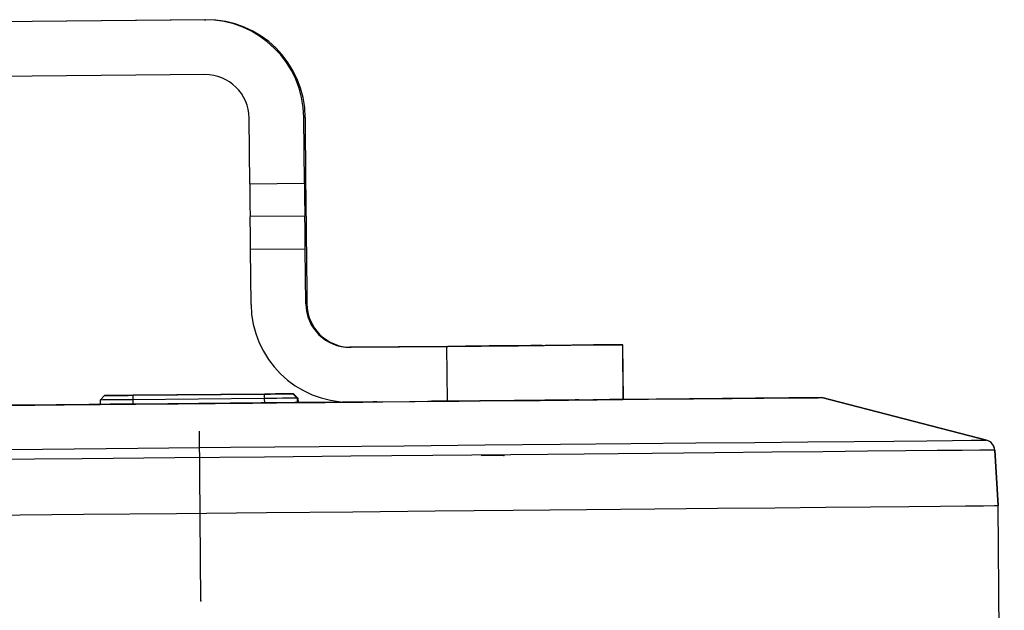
# Model space of a CAD drawing. Header units: millimetres. Extents: x -271 to 35, y 79 to 379.
# Tile 18 of 23: x -183 to -138, y 193 to 220. Entities that reach past the tile are written whole.
import ezdxf

# ---------------------------------------------------------------- set-up
doc = ezdxf.new("R2010")
doc.units = ezdxf.units.MM
doc.header["$PDSIZE"] = -1

msp = doc.modelspace()

# ---------------------------------------------------------------- linework, layer by layer
at = {"color": 7, "linetype": 'Continuous', "lineweight": 25}
for p, q in [((-174.487, 220.403), (-235.484, 219.83)), ((-174.418, 220.405), (-192.452, 220.236)), ((-174.487, 220.403), (-174.418, 220.405)), ((-174.463, 217.903), (-235.46, 217.331)), ((-172.416, 212.922), (-172.444, 215.922)), ((-169.876, 215.948), (-169.945, 215.946)), ((-169.916, 212.946), (-169.945, 215.946)), ((-169.848, 212.948), (-169.876, 215.948)), ((-172.416, 212.922), (-169.916, 212.946)), ((-169.898, 211.446), (-172.398, 211.423)), ((-169.898, 211.446), (-169.897, 211.446)), ((-169.839, 211.448), (-169.838, 211.448)), ((-169.879, 209.946), (-172.379, 209.923)), ((-172.355, 207.423), (-172.379, 209.923)), ((-169.855, 207.446), (-169.879, 209.946)), ((-169.829, 209.948), (-169.806, 207.448)), ((-169.855, 207.446), (-169.806, 207.448)), ((-163.412, 205.507), (-167.837, 205.465)), ((-167.787, 205.467), (-167.837, 205.465)), ((-167.787, 205.467), (-163.362, 205.508)), ((-163.388, 203.007), (-163.412, 205.507)), ((-160.807, 205.532), (-160.807, 205.532)), ((-155.39, 205.583), (-155.367, 203.083)), ((-155.385, 205.583), (-155.39, 205.583)), ((-155.361, 203.083), (-155.385, 205.583)), ((-179.244, 203.06), (-179.046, 203.262)), ((-179.045, 203.262), (-179.046, 203.262)), ((-179.014, 203.262), (-179.013, 203.263)), ((-179.012, 203.263), (-179.013, 203.263)), ((-177.75, 203.274), (-171.75, 203.33)), ((-177.75, 203.274), (-177.748, 203.074)), ((-171.742, 203.33), (-177.742, 203.274)), ((-177.717, 203.275), (-171.717, 203.331)), ((-177.717, 203.275), (-177.717, 203.274)), ((-171.709, 203.331), (-177.709, 203.275)), ((-171.75, 203.33), (-171.749, 203.13)), ((-171.717, 203.331), (-171.717, 203.331)), ((-170.447, 203.342), (-170.245, 203.144)), ((-170.447, 203.342), (-170.445, 203.342)), ((-170.445, 203.342), (-170.244, 203.144)), ((-170.414, 203.343), (-170.413, 203.344)), ((-170.414, 203.343), (-170.212, 203.145)), ((-170.413, 203.344), (-170.211, 203.145)), ((-179.244, 203.06), (-179.242, 202.86)), ((-171.749, 203.13), (-177.748, 203.074)), ((-177.748, 203.074), (-177.747, 202.874)), ((-171.889, 202.929), (-177.589, 202.875)), ((-171.749, 203.13), (-171.747, 202.93)), ((-170.244, 203.144), (-170.245, 203.144)), ((-170.245, 203.144), (-170.243, 202.944)), ((-170.244, 203.144), (-170.242, 202.944)), ((-170.211, 203.145), (-170.212, 203.145)), ((-170.212, 203.145), (-170.21, 202.945)), ((-170.211, 203.145), (-170.209, 202.945)), ((-169.719, 202.949), (-169.72, 202.949)), ((-167.813, 202.965), (-163.388, 203.007)), ((-155.361, 203.083), (-155.367, 203.083)), ((-146.289, 203.168), (-155.361, 203.085)), ((-138.773, 201.23), (-146.289, 203.168)), ((-146.289, 203.168), (-138.774, 201.23)), ((-138.774, 201.23), (-138.773, 201.23)), ((-138.243, 198.243), (-138.399, 200.776)), ((-138.399, 200.776), (-138.243, 198.243)), ((-138.399, 200.776), (-138.399, 200.776)), ((-137.96, 168.173), (-138.243, 198.243)), ((-137.961, 168.185), (-138.243, 198.243)), ((-138.243, 198.243), (-138.243, 198.243))]:
    msp.add_line(p, q, dxfattribs=at)
at = {"color": 7, "linetype": 'Continuous'}
for p, q in [((-174.641, 193.903), (-174.714, 201.638)), ((-160.81, 200.531), (-161.845, 200.521)), ((-174.641, 193.903), (-174.652, 193.903))]:
    msp.add_line(p, q, dxfattribs=at)
at = {"color": 7, "linetype": 'Continuous', "lineweight": 25, "flags": 128}
for points in [[(-163.412, 205.507), (-161.851, 205.522), (-160.349, 205.536), (-158.964, 205.549), (-157.749, 205.56), (-156.751, 205.57), (-156.008, 205.577), (-155.548, 205.581), (-155.39, 205.583)], [(-155.385, 205.583), (-155.534, 205.582), (-155.985, 205.577), (-156.721, 205.571), (-157.712, 205.561), (-158.922, 205.55), (-160.303, 205.537), (-161.802, 205.523), (-163.362, 205.508)], [(-160.817, 205.532), (-161.486, 205.525), (-162.053, 205.52), (-162.431, 205.517), (-162.562, 205.515), (-162.427, 205.517), (-162.046, 205.52), (-161.477, 205.526), (-160.807, 205.532)], [(-160.807, 205.532), (-160.138, 205.538), (-159.571, 205.544), (-159.194, 205.547), (-159.062, 205.548), (-159.197, 205.547), (-159.578, 205.543), (-160.147, 205.538), (-160.817, 205.532)], [(-179.046, 203.262), (-179.022, 203.262), (-178.949, 203.263), (-178.829, 203.264), (-178.668, 203.265), (-178.471, 203.267), (-178.247, 203.269), (-178.003, 203.271), (-177.75, 203.274)], [(-177.742, 203.274), (-177.995, 203.272), (-178.239, 203.269), (-178.464, 203.267), (-178.662, 203.265), (-178.824, 203.264), (-178.945, 203.263), (-179.019, 203.262), (-179.045, 203.262)], [(-179.013, 203.263), (-178.989, 203.263), (-178.916, 203.264), (-178.796, 203.265), (-178.635, 203.266), (-178.439, 203.268), (-178.214, 203.27), (-177.97, 203.272), (-177.717, 203.275)], [(-177.709, 203.275), (-177.962, 203.273), (-178.206, 203.27), (-178.432, 203.268), (-178.629, 203.266), (-178.791, 203.265), (-178.912, 203.264), (-178.987, 203.263), (-179.012, 203.263)], [(-171.75, 203.33), (-171.496, 203.333), (-171.252, 203.335), (-171.027, 203.337), (-170.83, 203.339), (-170.668, 203.34), (-170.547, 203.341), (-170.472, 203.342), (-170.447, 203.342)], [(-170.445, 203.342), (-170.47, 203.342), (-170.543, 203.342), (-170.663, 203.34), (-170.824, 203.339), (-171.02, 203.337), (-171.245, 203.335), (-171.488, 203.333), (-171.742, 203.33)], [(-171.717, 203.331), (-171.464, 203.334), (-171.219, 203.336), (-170.994, 203.338), (-170.797, 203.34), (-170.635, 203.341), (-170.514, 203.343), (-170.439, 203.343), (-170.414, 203.343)], [(-170.413, 203.344), (-170.437, 203.343), (-170.51, 203.343), (-170.63, 203.342), (-170.791, 203.34), (-170.987, 203.338), (-171.212, 203.336), (-171.455, 203.334), (-171.709, 203.331)], [(-179.21, 202.862), (-179.261, 202.862), (-183.266, 202.824), (-187.391, 202.785), (-191.614, 202.746), (-195.91, 202.706), (-200.255, 202.665), (-204.626, 202.624), (-208.998, 202.583), (-213.347, 202.542), (-217.647, 202.501), (-220.693, 202.473)], [(-183.564, 202.815), (-179.55, 202.853), (-175.677, 202.889), (-171.966, 202.924), (-168.439, 202.957), (-165.116, 202.989), (-162.014, 203.018), (-159.152, 203.045), (-156.544, 203.07), (-154.207, 203.092), (-152.152, 203.111), (-150.392, 203.128), (-148.936, 203.142), (-147.792, 203.153), (-146.967, 203.161), (-146.465, 203.166), (-146.289, 203.168)], [(-177.589, 202.875), (-178.011, 202.871), (-178.417, 202.867), (-178.791, 202.864), (-179.119, 202.861), (-179.387, 202.858), (-179.586, 202.857), (-179.708, 202.855), (-179.749, 202.855)], [(-179.749, 202.855), (-179.706, 202.855), (-179.582, 202.857), (-179.38, 202.859), (-179.242, 202.86)], [(-179.716, 202.856), (-179.673, 202.857), (-179.549, 202.858), (-179.348, 202.86), (-179.242, 202.861)], [(-179.242, 202.86), (-179.354, 202.859), (-179.553, 202.858), (-179.675, 202.856), (-179.716, 202.856)], [(-177.748, 203.074), (-178.041, 203.071), (-178.322, 203.068), (-178.581, 203.066), (-178.808, 203.064), (-178.994, 203.062), (-179.132, 203.061), (-179.216, 203.06), (-179.244, 203.06)], [(-174.616, 202.9), (-174.457, 202.902), (-173.987, 202.906), (-173.244, 202.913), (-172.288, 202.922), (-171.196, 202.932), (-170.058, 202.943), (-168.965, 202.953), (-168.005, 202.962), (-167.257, 202.969), (-166.782, 202.974), (-166.616, 202.975)], [(-166.616, 202.975), (-166.775, 202.974), (-167.246, 202.969), (-167.989, 202.963), (-168.945, 202.954), (-170.036, 202.943), (-171.175, 202.933), (-172.268, 202.922), (-173.227, 202.913), (-173.975, 202.906), (-174.451, 202.902), (-174.616, 202.9)], [(-169.719, 202.949), (-169.885, 202.948), (-170.356, 202.943), (-171.06, 202.937), (-171.889, 202.929)], [(-170.245, 203.144), (-170.274, 203.144), (-170.36, 203.143), (-170.5, 203.142), (-170.687, 203.14), (-170.915, 203.138), (-171.174, 203.136), (-171.456, 203.133), (-171.749, 203.13)], [(-170.212, 203.145), (-170.241, 203.145), (-170.244, 203.145)], [(-169.686, 202.95), (-169.852, 202.949), (-170.242, 202.945)], [(-170.242, 202.944), (-169.88, 202.948), (-169.827, 202.948)], [(-167.829, 202.969), (-168.189, 202.965), (-170.209, 202.946)], [(-170.209, 202.945), (-169.848, 202.949), (-169.794, 202.949)], [(-169.827, 202.948), (-169.718, 202.949), (-169.719, 202.949)], [(-169.794, 202.949), (-169.685, 202.95), (-169.686, 202.95)], [(-157.384, 203.063), (-157.556, 203.061), (-158.048, 203.057), (-158.814, 203.049), (-159.777, 203.04), (-160.843, 203.03), (-161.909, 203.02), (-162.869, 203.011), (-163.63, 203.004), (-164.118, 203), (-164.284, 202.998)], [(-164.284, 202.998), (-164.112, 203), (-163.619, 203.004), (-162.854, 203.012), (-161.891, 203.021), (-160.824, 203.031), (-159.759, 203.041), (-158.799, 203.05), (-158.037, 203.057), (-157.55, 203.061), (-157.384, 203.063)], [(-155.367, 203.083), (-155.525, 203.081), (-155.984, 203.077), (-156.727, 203.07), (-157.725, 203.06), (-158.94, 203.049), (-160.325, 203.036), (-161.827, 203.022), (-163.388, 203.007)], [(-186.348, 200.779), (-181.875, 200.821), (-177.517, 200.862), (-173.299, 200.902), (-169.241, 200.94), (-165.364, 200.977), (-161.687, 201.011), (-158.231, 201.044), (-155.011, 201.075), (-152.045, 201.103), (-149.348, 201.128), (-146.933, 201.151), (-144.812, 201.171), (-142.998, 201.189), (-141.498, 201.203), (-140.32, 201.214), (-139.471, 201.223), (-138.955, 201.228), (-138.774, 201.23)], [(-138.399, 200.776), (-138.574, 200.774), (-139.071, 200.77), (-139.887, 200.762), (-141.02, 200.751), (-142.464, 200.737), (-144.211, 200.72), (-146.253, 200.701), (-148.58, 200.679), (-151.181, 200.654), (-154.043, 200.627), (-157.151, 200.597), (-160.492, 200.566), (-164.049, 200.532), (-167.804, 200.497), (-171.739, 200.46), (-175.835, 200.421), (-180.072, 200.381), (-184.429, 200.34)], [(-184.364, 197.806), (-179.998, 197.848), (-175.753, 197.888), (-171.649, 197.926), (-167.706, 197.963), (-163.944, 197.999), (-160.38, 198.033), (-157.032, 198.064), (-153.917, 198.094), (-151.05, 198.121), (-148.444, 198.146), (-146.112, 198.168), (-144.066, 198.187), (-142.315, 198.204), (-140.869, 198.218), (-139.734, 198.229), (-138.915, 198.237), (-138.418, 198.242), (-138.243, 198.243)], [(-184.364, 197.806), (-179.998, 197.848), (-175.753, 197.888), (-171.649, 197.926), (-167.706, 197.963), (-163.944, 197.999), (-160.38, 198.033), (-157.032, 198.064), (-153.917, 198.094), (-151.05, 198.121), (-148.444, 198.146), (-146.112, 198.168), (-144.066, 198.187), (-142.315, 198.204), (-140.869, 198.218), (-139.734, 198.229), (-138.915, 198.237), (-138.418, 198.242), (-138.243, 198.243)]]:
    msp.add_lwpolyline(points, dxfattribs=at)
at = {"color": 7, "linetype": 'Continuous', "lineweight": 25}
for centre, radius, start, end in [((-174.444, 215.903), 4.5, 0.538, 90.538), ((-174.376, 215.906), 4.5, 0.538, 90.538), ((-174.444, 215.903), 2, 0.538, 90.538), ((-35.555, 213.833), 136.865, 180.38112, 181.00903), ((-33.055, 213.856), 136.865, 180.38112, 181.00903), ((-306.764, 211.287), 136.926, 0.06731, 0.69502), ((-309.24, 209.012), 136.865, 0.38112, 1.00903), ((-306.74, 209.036), 136.865, 0.38112, 1.00903), ((-32.914, 211.609), 136.926, 180.06731, 180.69502), ((-167.855, 207.465), 4.5, 180.538, 270.538), ((-167.855, 207.465), 2, 180.538, 270.538), ((-167.806, 207.467), 2, 180.538, 270.538), ((-138.899, 200.746), 0.5, 3.538, 75.538)]:
    msp.add_arc(centre, radius, start, end, dxfattribs=at)
msp.add_open_spline([(-138.405, 200.776), (-138.405, 200.792), (-138.4, 200.864), (-138.44, 200.965), (-138.494, 201.034), (-138.513, 201.058)], degree=3, knots=[0, 0, 0, 0, 0.148144, 0.699656, 1, 1, 1, 1], dxfattribs=at)
at = {"color": 7, "linetype": 'Continuous'}
for p in [(-160.81, 200.531), (-174.641, 193.903)]:
    msp.add_point(p, dxfattribs=at)

doc.saveas('drawing.dxf')
